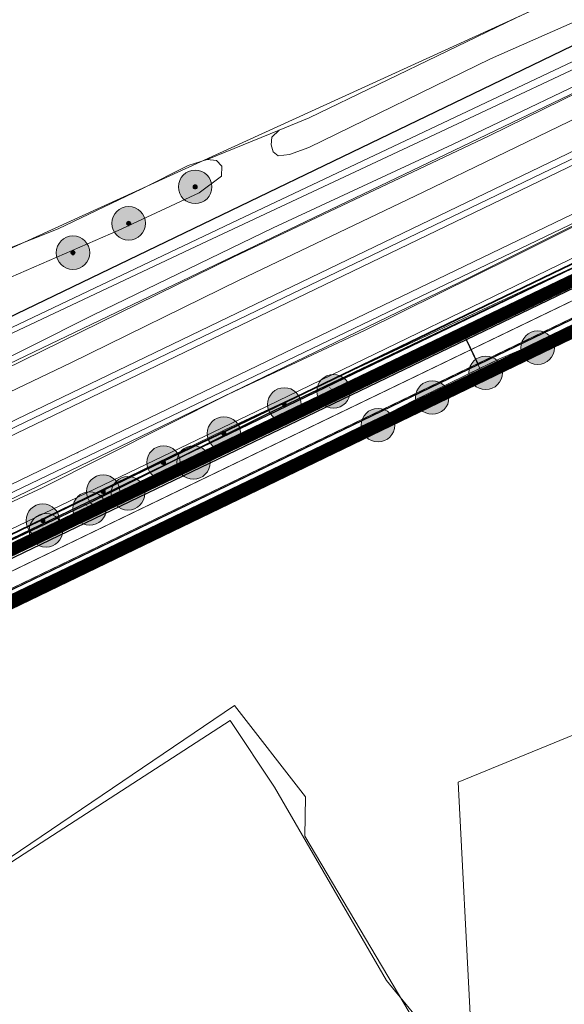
# Model space of a CAD drawing. Header units: metres. Extents: x 163628 to 167855, y 402678 to 405435.
# Tile 200 of 256: x 164999 to 165064, y 403610 to 403728. Entities that reach past the tile are written whole.
import ezdxf
from ezdxf.enums import TextEntityAlignment as Align

# ---------------------------------------------------------------- set-up
doc = ezdxf.new("R2010")
doc.units = ezdxf.units.M
doc.linetypes.add('X-CA190022.004-UO-DWM_Snelfietsroute$0$1-2', pattern=[3, 0, -2, 1])
doc.layers.get('0').update_dxf_attribs({"lineweight": 25})
for name, color, linetype, lineweight in [('X-CA190022.004-UO-BGT_Ondergrond$0$GE_208_SHDDraadraster_Lijn_GEM', 253, 'X-CA190022.004-UO-BGT_Ondergrond$0$RASTER', 9), ('X-CA190022.004-UO-BGT_Ondergrond$0$GE_251_SPRTrein_as_Lijn_GEM', 253, 'Continuous', 9), ('X-CA190022.004-UO-BGT_Ondergrond$0$GE_261_OSHHek_Lijn_GEM', 253, 'X-CA190022.004-UO-BGT_Ondergrond$0$Hekwerk', 9), ('X-CA190022.004-UO-BGT_Ondergrond$0$GE_316_WGDFietspad_Vlak_GEM', 253, 'Continuous', 9), ('X-CA190022.004-UO-BGT_Ondergrond$0$GE_367_OWGBerm_groenvoorziening_grasenk_GEM', 253, 'Continuous', 9), ('X-CA190022.004-UO-BGT_Ondergrond$0$GE_401_OTDErf_Vlak_GEM', 253, 'Continuous', 9), ('X-CA190022.004-UO-BGT_Ondergrond$0$GE_471_BTDBouwland_Vlak_GEM', 253, 'Continuous', 9), ('X-CA190022.004-UO-BGT_Ondergrond$0$GE_479_BTDGroenvoorziening_grasenkruida_GEM', 253, 'Continuous', 9), ('X-CA190022.004-UO-BGT_Ondergrond$0$GE_504_WTDWaterloop_sloot_Vlak_GEM', 253, 'Continuous', 9), ('X-CA190022.004-UO-BGT_Ondergrond$0$GE_523_WTDGreppel_drogesloot_Vlak_GEM', 253, 'Continuous', 9), ('X-CA190022.004-UO-BGT_Ondergrond$0$GE_541_OWTOever_slootkant_Vlak_GEM', 253, 'Continuous', 9), ('X-CA190022.004-UO-BGT_Ondergrond$0$GE_861_PALLichtmast_Punt_GEM', 253, 'Continuous', 9), ('X-CA190022.004-UO-DWM_Beplanting$0$B-WE-GR-BOOM-S AFKOMSTIG UIT BGT', 252, 'Continuous', 0), ('X-CA190022.004-UO-DWM_Beplanting$0$N-GV-GR-BOOM_SOLITAIR-G', 92, 'Continuous', 18), ('X-CA190022.004-UO-DWM_Beplanting$0$N-WE-GR-BOOM-S', 90, 'Continuous', 18), ('X-CA190022.004-UO-DWM_Snelfietsroute$0$B-WE-VH-KANTVERHARDING-G', 125, 'Continuous', 25), ('X-CA190022.004-UO-DWM_Snelfietsroute$0$N-WE-GW-BERM-G', 125, 'Continuous', 25), ('X-CA190022.004-UO-DWM_Snelfietsroute$0$N-WE-VH-KANTVERHARDING-G', 125, 'Continuous', 25), ('X-CA190022.004-UO-DWM_Snelfietsroute$0$N-WE-VW-MARKERING_LANGS_STREEP_12-G', 7, 'X-CA190022.004-UO-DWM_Snelfietsroute$0$1-2', 35), ('X-CA190022.004-UO-DWM_Snelfietsroute$0$N-WE-VW-MARKERING_LANGS_STREEP_DOORGETROKKEN_010-G', 125, 'Continuous', 25), ('X-CA190022.004-UO-GZM_Werkgrens_v0.1$0$N-WE-KG-GRENS_SYSTEEMGRENS-G', 7, 'X-CA190022.004-UO-GZM_Werkgrens_v0.1$0$KG-OG', 35), ('X-CA190022.004-UO-KAD_Percelen$0$B-WE-KG-GRENS_PERCEEL-GV', 150, 'Continuous', 9), ('X-CA190022.004-UO-WHM_Riolering gemeente - drukleidingen_v0.1$0$Riool_onder_druk_asbestcement_leidingen_450_hgml', 214, 'X-CA190022.004-UO-WHM_Riolering gemeente - drukleidingen_v0.1$0$1-200 PERSLEIDING', 25), ('X-CA190022.004-UO-WHM_Riolering gemeente - drukleidingen_v0.1$0$Riool_onder_druk_pvc_leidingen_400_hgml', 214, 'X-CA190022.004-UO-WHM_Riolering gemeente - drukleidingen_v0.1$0$1-200 PERSLEIDING', 25)]:
    doc.layers.add(name, color=color, linetype=linetype, lineweight=lineweight)
for name, color, linetype in [('X-CA190022.004-UO-DWM_Beplanting$0$B-WE-GR-BOOM-S AFKOMSTIG UIT BOMENBESTAND GEMEENTE', 252, 'Continuous'), ('X-CA190022.004-UO-DWM_Beplanting$0$N-GV-GR-GRAS-A-200', 7, 'Continuous'), ('X-CA190022.004-UO-DWM_Beplanting$0$V-WE-GR-BOOM-S', 1, 'Continuous')]:
    doc.layers.add(name, color=color, linetype=linetype)
for name, color, linetype, lineweight, transparency in [('X-CA190022.004-UO-KL_Wenstracé_v0.3$0$N-WE-KL-TRACE_WENSTRACE-G 1.5m', 24, 'Continuous', 35, 0.6), ('X-CA190022.004-UO-KLIC$0$B-OI-KL-DATA_KPN_0000546663_VECT_19O042616-G', 42, 'X-CA190022.004-UO-KLIC$0$1-200 TELEFONIE-KPN', 0, 0.25), ('X-CA190022.004-UO-KLIC$0$B-OI-KL-DATA_ZIGGO BV_0000546674_VECT_19O042616-G', 42, 'X-CA190022.004-UO-KLIC$0$1-200 ZIGGO', 0, 0.25), ('X-CA190022.004-UO-KLIC$0$B-WE-KL-ET_LS-G', 42, 'X-CA190022.004-UO-KLIC$0$1-200 LAAGSPANNING', 0, 0.25), ('X-CA190022.004-UO-KLIC$0$B-WE-KL-ET_LS_DUCT-G', 42, 'X-CA190022.004-UO-KLIC$0$1-200 LAAGSPANNING', 0, 0.25), ('X-CA190022.004-UO-KLIC$0$B-WE-KL-ET_LS_HULPSTUK-S', 42, 'X-CA190022.004-UO-KLIC$0$1-200 LAAGSPANNING', 0, 0.25), ('X-CA190022.004-UO-KLIC$0$B-WE-KL-ET_LS_KABELBED-G', 42, 'X-CA190022.004-UO-KLIC$0$1-200 LAAGSPANNING', 0, 0.25), ('X-CA190022.004-UO-KLIC$0$B-WE-KL-ET_LS_MANTELBUIS-G', 42, 'X-CA190022.004-UO-KLIC$0$1-200 LAAGSPANNING', 0, 0.25), ('X-CA190022.004-UO-KLIC$0$B-WE-KL-ET_MS-G', 42, 'X-CA190022.004-UO-KLIC$0$1-200 MIDDENSPANNING', 0, 0.25), ('X-CA190022.004-UO-KLIC$0$B-WE-KL-ET_MS_HULPSTUK-S', 42, 'X-CA190022.004-UO-KLIC$0$1-200 MIDDENSPANNING', 0, 0.25), ('X-CA190022.004-UO-KLIC$0$V-WE-KL-ET_LS-G', 42, 'X-CA190022.004-UO-KLIC$0$1-200 LAAGSPANNING', 0, 0.25), ('X-CA190022.004-UO-KLIC$0$V-WE-KL-ET_LS_KABELBED-G', 42, 'X-CA190022.004-UO-KLIC$0$1-200 LAAGSPANNING', 0, 0.25)]:
    doc.layers.add(name, color=color, linetype=linetype, lineweight=lineweight, transparency=transparency)
doc.styles.add('X-CA190022.004-UO-BGT_Ondergrond$0$NLCS-ISO', font='NLCS-ISO.ttf')
doc.styles.add('X-CA190022.004-UO-KLIC$0$NLCS-ISO', font='NLCS-ISO.ttf')
doc.styles.add('X-CA190022.004-UO-WHM_Riolering gemeente - drukleidingen_v0.1$0$NLCS-ISO', font='NLCS-ISO.ttf')
doc.linetypes.add('X-CA190022.004-UO-BGT_Ondergrond$0$Hekwerk', pattern='A,5,-1.5,[2,dgnlstyle-Veghel.shx,S=0.007937,R=0,X=0,Y=0],-1.5', length=8)
doc.linetypes.add('X-CA190022.004-UO-BGT_Ondergrond$0$RASTER', pattern='A,5,-1.5,[2,dgnlstyle-Veghel.shx,S=0.007937,R=0,X=0,Y=0],-1.5', length=8)
doc.linetypes.add('X-CA190022.004-UO-GZM_Werkgrens_v0.1$0$KG-OG', pattern='A,5.5,-1.5,[2,NLCS.SHX,S=0.5,R=0,X=0,Y=0],-1.5', length=8.5)
doc.linetypes.add('X-CA190022.004-UO-KLIC$0$1-200 LAAGSPANNING', pattern='A,1.5,-0.6,["LS",X-CA190022.004-UO-KLIC$0$NLCS-ISO,S=0.24,R=0,X=-0.45,Y=-0.12],-0.05', length=2.15)
doc.linetypes.add('X-CA190022.004-UO-KLIC$0$1-200 MIDDENSPANNING', pattern='A,1.5,-0.6,["MS",X-CA190022.004-UO-KLIC$0$NLCS-ISO,S=0.24,R=0,X=-0.5,Y=-0.12],-0.05', length=2.15)
doc.linetypes.add('X-CA190022.004-UO-KLIC$0$1-200 TELEFONIE-KPN', pattern='A,1.5,-0.6,["KPN",X-CA190022.004-UO-KLIC$0$NLCS-ISO,S=0.24,R=0,X=-0.5,Y=-0.12],-0.3', length=2.4)
doc.linetypes.add('X-CA190022.004-UO-KLIC$0$1-200 ZIGGO', pattern='A,1.5,-0.6,["ZIGGO",X-CA190022.004-UO-KLIC$0$NLCS-ISO,S=0.24,R=0,X=-0.5,Y=-0.12],-0.5', length=2.6)
doc.linetypes.add('X-CA190022.004-UO-WHM_Riolering gemeente - drukleidingen_v0.1$0$1-200 PERSLEIDING', pattern='A,1.5,-0.6,["PERS",X-CA190022.004-UO-WHM_Riolering gemeente - drukleidingen_v0.1$0$NLCS-ISO,S=0.24,R=0,X=-0.5,Y=-0.12],-0.65', length=2.75)

# ---------------------------------------------------------------- blocks, each defined once
blk = doc.blocks.new('X-CA190022.004-UO-BGT_Ondergrond$0$N-SIE-WEG_LICHTMAST-SO')
h = blk.add_hatch(color=256)
h.paths.add_polyline_path([(1.16, 0.5, 0.658505), (-1.16, 0.5)])
h.paths.add_polyline_path([(-1.16, -0.5, 0.658505), (1.16, -0.5)])
at = {"flags": 128}
for points in [[(-2.19, 1.27), (-1.1, 0.63)], [(-1.16, 0.5), (1.16, 0.5)], [(0, 1.27), (0, 2.53)], [(1.1, 0.63), (2.19, 1.27)], [(-2.19, -1.27), (-1.1, -0.63)], [(-1.16, -0.5), (1.16, -0.5)], [(0, -1.27), (0, -2.53)], [(2.19, -1.27), (1.1, -0.63)]]:
    blk.add_lwpolyline(points, dxfattribs=at)
at = {"ltscale": 0.5}
blk.add_circle((0, 0), 1.27, dxfattribs=at)
at = {"style": 'X-CA190022.004-UO-BGT_Ondergrond$0$NLCS-ISO'}
blk.add_attdef('TYPE', text='', height=1.8, dxfattribs=at).set_placement((0, 2.53), align=Align.BOTTOM_CENTER)
blk = doc.blocks.new('X-CA190022.004-UO-BGT_Ondergrond$0$IMGEOLichtmastpaal')
at = {"xscale": 5, "yscale": 5, "zscale": 5}
blk.add_blockref('X-CA190022.004-UO-BGT_Ondergrond$0$N-SIE-WEG_LICHTMAST-SO', (0, 6.4), dxfattribs=at)
blk = doc.blocks.new('X-CA190022.004-UO-KLIC$0$SKL-WTB_HULP_MOF-SO')
at = {"linetype": 'ByBlock', "lineweight": 18}
h = blk.add_hatch(color=0, dxfattribs=at)
h.dxf.hatch_style = 1
h.paths.add_polyline_path([(-0.5625, 0, 1), (0.5625, 0, 1)])
at = {"color": 0, "linetype": 'ByBlock', "lineweight": 18}
blk.add_circle((0, 0), 0.5625, dxfattribs=at)
at = {"color": 0, "linetype": 'ByBlock', "lineweight": 18, "style": 'X-CA190022.004-UO-KLIC$0$NLCS-ISO', "flags": 1}
for tag, p in [('TYPE', (1.5, 0)), ('OMSCHRIJVING', (1.5, -3)), ('LABEL', (1.5, -1.5))]:
    blk.add_attdef(tag, p, '', height=1, dxfattribs=at)
blk = doc.blocks.new('X-CA190022.004-UO-DWM_Beplanting$0$SGR-BOOM_01-SO')
at = {"linetype": 'ByBlock', "lineweight": 18}
h = blk.add_hatch(color=0, dxfattribs=at)
h.dxf.hatch_style = 1
edge = h.paths.add_edge_path()
edge.add_arc((0, 0), 0.25, 0, 360)
at = {"color": 0, "linetype": 'ByBlock', "lineweight": 18}
for radius in [2, 0.25]:
    blk.add_circle((0, 0), radius, dxfattribs=at)
blk = doc.blocks.new('X-CA190022.004-UO-DWM_Beplanting$0$IMGEOBoom')
at = {"transparency": 33554457}
h = blk.add_hatch(color=256, dxfattribs=at)
h.dxf.hatch_style = 1
edge = h.paths.add_edge_path()
edge.add_arc((0, 0), 100, 0, 360)
edge = h.paths.add_edge_path(flags=17)
edge.add_arc((0, 0), 12.5, 0, 360)
h = blk.add_hatch()
h.set_pattern_fill('ANGLE', color=256)
h.set_pattern_definition([(0, (0, 0), (0, 6.985), [5.08, -1.905]), (90, (0, 0), (-6.985, 4e-16), [5.08, -1.905])])
edge = h.paths.add_edge_path(flags=17)
edge.add_arc((0, 0), 12.5, 0, 360)
at = {"layer": 'X-CA190022.004-UO-DWM_Beplanting$0$N-GV-GR-GRAS-A-200'}
h = blk.add_hatch(color=256, dxfattribs=at)
h.dxf.hatch_style = 1
edge = h.paths.add_edge_path(flags=17)
edge.add_arc((0, 0), 12.5, 0, 360)
at = {"xscale": 50, "yscale": 50, "zscale": 50}
blk.add_blockref('X-CA190022.004-UO-DWM_Beplanting$0$SGR-BOOM_01-SO', (0, 0), dxfattribs=at)
blk = doc.blocks.new('X-CA190022.004-UO-DWM_Beplanting$0$Te verwijderen boom')
at = {"ltscale": 0.1, "const_width": 0.05, "flags": 128}
for points in [[(-0.53, 0.53), (0.53, -0.53)], [(0.53, 0.53), (-0.53, -0.53)]]:
    blk.add_lwpolyline(points, dxfattribs=at)
blk = doc.blocks.new('X-CA190022.004-UO-DWM_Beplanting$0$sfr nieuwe boom')
at = {"layer": 'X-CA190022.004-UO-DWM_Beplanting$0$N-GV-GR-BOOM_SOLITAIR-G', "transparency": 33554470}
h = blk.add_hatch(color=256, dxfattribs=at)
h.dxf.hatch_style = 1
edge = h.paths.add_edge_path()
edge.add_arc((0, 0), 2, 0, 360)
at = {"layer": 'X-CA190022.004-UO-DWM_Beplanting$0$N-GV-GR-BOOM_SOLITAIR-G'}
h = blk.add_hatch(color=256, dxfattribs=at)
h.dxf.hatch_style = 1
edge = h.paths.add_edge_path()
edge.add_arc((0, 0), 0.25, 0, 360)
for radius in [2, 0.25]:
    blk.add_circle((0, 0), radius, dxfattribs=at)

msp = doc.modelspace()

# ---------------------------------------------------------------- linework, layer by layer
at = {"layer": 'X-CA190022.004-UO-BGT_Ondergrond$0$GE_208_SHDDraadraster_Lijn_GEM'}
for p, q in [((165032.278, 403674.165), (165094.402, 403704.045)), ((165005.531, 403661.522), (165032.278, 403674.165))]:
    msp.add_line(p, q, dxfattribs=at)
at = {"layer": 'X-CA190022.004-UO-BGT_Ondergrond$0$GE_251_SPRTrein_as_Lijn_GEM'}
for p, q in [((164922.317, 403643.446), (165180.722, 403767.858)), ((164922.966, 403642.107), (165181.36, 403766.492)), ((164983.061, 403671.879), (165151.959, 403753.103))]:
    msp.add_line(p, q, dxfattribs=at)
at = {"layer": 'X-CA190022.004-UO-BGT_Ondergrond$0$GE_261_OSHHek_Lijn_GEM'}
msp.add_line((164948.23, 403634.27), (165005.531, 403661.522), dxfattribs=at)
at = {"layer": 'X-CA190022.004-UO-BGT_Ondergrond$0$GE_316_WGDFietspad_Vlak_GEM', "flags": 128}
for points in [[(165185.719, 403749.815), (165184.231, 403749.24), (165122.291, 403719.73), (165053.915, 403686.762), (165052.461, 403689.781), (165132.711, 403728.4), (165183.831, 403752.85), (165184.537, 403753.109), (165185.821, 403753.58), (165186.921, 403750.28), (165185.719, 403749.815)], [(164816.029, 403574.659), (164818.92, 403577.18), (164889.73, 403611.47), (164928.718, 403630.232), (165052.461, 403689.781), (165053.915, 403686.762)], [(165053.915, 403686.762), (164930.224, 403627.122), (164897.083, 403611.142), (164822.788, 403575.32)]]:
    msp.add_lwpolyline(points, dxfattribs=at)
at = {"layer": 'X-CA190022.004-UO-BGT_Ondergrond$0$GE_367_OWGBerm_groenvoorziening_grasenk_GEM', "flags": 128}
for points in [[(165161.529, 403768.369), (165155.232, 403765.22), (165132.241, 403754.234), (165073.645, 403725.95), (165047.443, 403713.633), (165020.847, 403701.185), (164994.729, 403688.867), (164970.544, 403677.232), (164924.828, 403654.961)], [(164932.953, 403634.789), (165023.639, 403678.975), (165070.999, 403701.067), (165132.581, 403730.701), (165170.417, 403748.692), (165184.73, 403756.741), (165185.637, 403754.111), (165184.335, 403753.662), (165184.537, 403753.109)], [(165184.537, 403753.109), (165183.831, 403752.85), (165132.711, 403728.4), (165052.461, 403689.781), (164928.718, 403630.232), (164889.73, 403611.47), (164818.92, 403577.18), (164816.029, 403574.659)], [(165122.937, 403717.713), (165094.402, 403704.045), (165032.278, 403674.165), (165005.531, 403661.522), (164948.23, 403634.27), (164926.832, 403623.885), (164907.381, 403614.3), (164900.508, 403610.843), (164898.003, 403609.583), (164897.083, 403611.142), (164930.224, 403627.122), (165053.915, 403686.762), (165122.291, 403719.73), (165184.231, 403749.24), (165185.719, 403749.815), (165185.922, 403749.29), (165187.126, 403749.813), (165187.419, 403749.59), (165190.069, 403745.923), (165187.491, 403745.125), (165175.482, 403740.948), (165156.764, 403733.73), (165124.503, 403718.459), (165122.937, 403717.713)], [(164934.936, 403668.054), (164944.928, 403673.085), (164957.71, 403678.757), (164968.959, 403684.09), (164982.09, 403689.981), (164996.191, 403696.412), (165010.888, 403702.782), (165020.544, 403707.285), (165023.241, 403709.257), (165023.256, 403710.447), (165022.613, 403711.138), (165021.525, 403711.259), (165030.093, 403714.746), (165029.246, 403713.899), (165029.14, 403713), (165029.405, 403712.153), (165029.987, 403711.677), (165031.363, 403711.836), (165033.638, 403712.682), (165055.334, 403723.266), (165084.332, 403736.072)]]:
    msp.add_lwpolyline(points, dxfattribs=at)
at = {"layer": 'X-CA190022.004-UO-BGT_Ondergrond$0$GE_401_OTDErf_Vlak_GEM', "flags": 128}
msp.add_lwpolyline([(164928.629, 403587.424), (164942.024, 403596.8), (164947.977, 403599.479), (164952.739, 403600.521), (164956.609, 403599.926), (165024.772, 403646.062), (165033.255, 403635.198), (165033.167, 403630.488), (165047.653, 403606.08), (165055.742, 403598.373), (165050.161, 403595.81)], dxfattribs=at)
at = {"layer": 'X-CA190022.004-UO-BGT_Ondergrond$0$GE_471_BTDBouwland_Vlak_GEM', "flags": 128}
for points in [[(165168.999, 403778.723), (165166.882, 403777.982), (165137.037, 403764.223), (165099.096, 403747.237), (165058.403, 403728.134), (165033.691, 403716.228), (165030.093, 403714.746), (165021.525, 403711.259), (165019.228, 403710.52), (165013.71, 403707.729), (165003.71, 403702.979), (164994.181, 403699.177), (164982.338, 403693.9), (164969.809, 403687.706), (164953.622, 403680.611), (164932.576, 403671.054)], [(164926.832, 403623.885), (164948.23, 403634.27), (165005.531, 403661.522), (165032.278, 403674.165), (165094.402, 403704.045), (165122.937, 403717.713), (165135.997, 403688.925), (165137.32, 403689.851), (165124.503, 403718.459), (165156.764, 403733.73), (165175.482, 403740.948), (165187.491, 403745.125), (165193.408, 403721.084)], [(165047.653, 403606.08), (165033.167, 403630.488), (165033.255, 403635.198), (165024.772, 403646.062), (164956.609, 403599.926)]]:
    msp.add_lwpolyline(points, dxfattribs=at)
at = {"layer": 'X-CA190022.004-UO-BGT_Ondergrond$0$GE_479_BTDGroenvoorziening_grasenkruida_GEM', "flags": 128}
for points in [[(165111.056, 403725.266), (165105.59, 403722.447), (165091.545, 403716.181), (165073.422, 403707.311), (165057.968, 403699.568), (165040.311, 403690.831), (165024.063, 403683.223), (165001.831, 403672.039), (164980.948, 403662.403), (164964.98, 403654.785), (164947.527, 403646.174), (164928.788, 403636.728)], [(164919.981, 403646.242), (164940.87, 403656.027), (164963.173, 403666.692), (164984.215, 403676.958), (165005.231, 403686.995), (165025.335, 403696.841), (165047.313, 403707.351), (165073.461, 403719.992)]]:
    msp.add_lwpolyline(points, dxfattribs=at)
at = {"layer": 'X-CA190022.004-UO-BGT_Ondergrond$0$GE_504_WTDWaterloop_sloot_Vlak_GEM', "flags": 128}
for points in [[(165167.503, 403769.271), (165161.248, 403765.7), (165147.688, 403759.19), (165140.804, 403756.008), (165131.557, 403751.809), (165125.138, 403748.792), (165115.821, 403744.12), (165104.224, 403738.243), (165092.42, 403732.147), (165084.808, 403728.374), (165072.464, 403722.522), (165055.193, 403714.068), (165024.694, 403699.625), (164994.91, 403685.029), (164965.106, 403670.822), (164937.952, 403657.474), (164915.672, 403647.023)], [(164930.609, 403654.853), (164949.825, 403664.161), (164970.968, 403674.744), (164992.634, 403685.045), (165007.925, 403692.712), (165029.413, 403703.083), (165050.813, 403713.044), (165072.086, 403723.231), (165074.965, 403724.325), (165083.958, 403728.526), (165093.377, 403733.191), (165101.32, 403737.341), (165108.822, 403741.16), (165117.578, 403745.508), (165123.12, 403748.508), (165131.347, 403752.61), (165142.128, 403757.751), (165150.086, 403761.401), (165156.3, 403764.371), (165163.809, 403767.877), (165166.86, 403769.322), (165167.503, 403769.271)]]:
    msp.add_lwpolyline(points, dxfattribs=at)
at = {"layer": 'X-CA190022.004-UO-BGT_Ondergrond$0$GE_523_WTDGreppel_drogesloot_Vlak_GEM', "flags": 128}
for points in [[(165126.56, 403755.915), (165084.332, 403736.072), (165055.334, 403723.266), (165033.638, 403712.682), (165031.363, 403711.836), (165029.987, 403711.677), (165029.405, 403712.153), (165029.14, 403713), (165029.246, 403713.899), (165030.093, 403714.746), (165033.691, 403716.228), (165058.403, 403728.134), (165099.096, 403747.237), (165137.037, 403764.223), (165166.882, 403777.982), (165168.999, 403778.723), (165170.216, 403778.299), (165170.745, 403777.241), (165170.534, 403776.659), (165126.56, 403755.915)], [(164928.788, 403636.728), (164947.527, 403646.174), (164964.98, 403654.785), (164980.948, 403662.403), (165001.831, 403672.039), (165024.063, 403683.223), (165040.311, 403690.831), (165057.968, 403699.568), (165073.422, 403707.311), (165091.545, 403716.181), (165105.59, 403722.447), (165111.056, 403725.266), (165126.643, 403733.456), (165140.863, 403739.379), (165153.183, 403744.785), (165165.796, 403751.286), (165175.248, 403756.565), (165179.499, 403759.977), (165183.018, 403761.706), (165184.73, 403756.741)], [(165184.73, 403756.741), (165170.417, 403748.692), (165132.581, 403730.701), (165070.999, 403701.067), (165023.639, 403678.975), (164932.953, 403634.789)], [(164932.576, 403671.054), (164953.622, 403680.611), (164969.809, 403687.706), (164982.338, 403693.9), (164994.181, 403699.177), (165003.71, 403702.979), (165013.71, 403707.729), (165019.228, 403710.52), (165021.525, 403711.259), (165022.613, 403711.138), (165023.256, 403710.447), (165023.241, 403709.257), (165020.544, 403707.285), (165010.888, 403702.782), (164996.191, 403696.412), (164982.09, 403689.981)]]:
    msp.add_lwpolyline(points, dxfattribs=at)
at = {"layer": 'X-CA190022.004-UO-BGT_Ondergrond$0$GE_541_OWTOever_slootkant_Vlak_GEM', "flags": 128}
for points in [[(165161.529, 403768.369), (165166.86, 403769.322), (165163.809, 403767.877), (165156.3, 403764.371), (165150.086, 403761.401), (165142.128, 403757.751), (165131.347, 403752.61), (165123.12, 403748.508), (165117.578, 403745.508), (165108.822, 403741.16), (165101.32, 403737.341), (165093.377, 403733.191), (165083.958, 403728.526), (165074.965, 403724.325), (165072.086, 403723.231), (165050.813, 403713.044), (165029.413, 403703.083), (165007.925, 403692.712), (164992.634, 403685.045), (164970.968, 403674.744), (164949.825, 403664.161), (164930.609, 403654.853)], [(164924.828, 403654.961), (164970.544, 403677.232), (164994.729, 403688.867), (165020.847, 403701.185), (165047.443, 403713.633), (165073.645, 403725.95), (165132.241, 403754.234), (165155.232, 403765.22), (165161.529, 403768.369)], [(164915.672, 403647.023), (164937.952, 403657.474), (164965.106, 403670.822), (164994.91, 403685.029), (165024.694, 403699.625), (165055.193, 403714.068), (165072.464, 403722.522)], [(165073.461, 403719.992), (165047.313, 403707.351), (165025.335, 403696.841), (165005.231, 403686.995), (164984.215, 403676.958), (164963.173, 403666.692), (164940.87, 403656.027), (164919.981, 403646.242)]]:
    msp.add_lwpolyline(points, dxfattribs=at)
at = {"layer": 'X-CA190022.004-UO-DWM_Snelfietsroute$0$B-WE-VH-KANTVERHARDING-G', "flags": 128}
for points in [[(164822.317, 403578.825), (164825.13, 403580.187), (164889.73, 403611.47), (164928.718, 403630.232), (165052.461, 403689.781), (165132.711, 403728.4), (165164.017, 403743.373)], [(165165.498, 403740.315), (165122.291, 403719.73), (165053.915, 403686.762), (164930.224, 403627.122), (164897.083, 403611.142), (164823.78, 403575.798)]]:
    msp.add_lwpolyline(points, dxfattribs=at)
at = {"layer": 'X-CA190022.004-UO-DWM_Snelfietsroute$0$N-WE-GW-BERM-G', "flags": 128}
for points in [[(164803.319, 403564.007), (164805.339, 403565.519, 0.0871986), (164810.434, 403570.944, -0.1361887), (164821.894, 403580.995), (164894.694, 403616.096), (164927.835, 403632.076), (165051.526, 403691.716), (165119.914, 403724.69), (165177.266, 403752.014, -0.0276279), (165180.178, 403753.209), (165185.509, 403754.477)], [(164807.522, 403558.409), (164809.535, 403559.916, 0.0871986), (164816.289, 403567.107, -0.1361887), (164824.934, 403574.689), (164897.734, 403609.791), (164930.876, 403625.771), (165054.566, 403685.411), (165122.939, 403718.377), (165180.277, 403745.695, -0.0276279), (165182.474, 403746.596), (165187.245, 403749.496)]]:
    msp.add_lwpolyline(points, format="xyb", dxfattribs=at)
at = {"layer": 'X-CA190022.004-UO-DWM_Snelfietsroute$0$N-WE-VH-KANTVERHARDING-G', "flags": 128}
msp.add_lwpolyline([(164809.216, 403566.982, 0.0435167), (164811.688, 403570.122, -0.1361887), (164822.545, 403579.644), (164895.346, 403614.745), (164928.487, 403630.725), (165052.178, 403690.365), (165120.562, 403723.337), (165177.912, 403750.66, -0.0276279), (165180.67, 403751.792), (165185.737, 403753.551)], format="xyb", dxfattribs=at)
at = {"layer": 'X-CA190022.004-UO-DWM_Snelfietsroute$0$N-WE-VW-MARKERING_LANGS_STREEP_12-G', "linetype": 'X-CA190022.004-UO-DWM_Snelfietsroute$0$1-2', "const_width": 0.1, "flags": 128}
msp.add_lwpolyline([(164831.945, 403581.956), (164896.214, 403612.944), (164929.355, 403628.924), (165053.046, 403688.564), (165121.427, 403721.534), (165178.772, 403748.854, -0.0276279), (165181.326, 403749.902), (165186.393, 403751.662)], format="xyb", dxfattribs=at)
at = {"layer": 'X-CA190022.004-UO-DWM_Snelfietsroute$0$N-WE-VW-MARKERING_LANGS_STREEP_DOORGETROKKEN_010-G', "const_width": 0.1, "flags": 128}
for points in [[(164809.326, 403566.88, 0.0435167), (164811.814, 403570.04, -0.1361887), (164822.61, 403579.508), (164895.411, 403614.61), (164928.552, 403630.59), (165052.243, 403690.23), (165120.627, 403723.202), (165177.976, 403750.525, -0.0276279), (165180.719, 403751.65), (165185.787, 403753.409)], [(164812.023, 403564.347, 0.0435167), (164814.909, 403568.012, -0.1361887), (164824.217, 403576.176), (164897.018, 403611.277), (164930.159, 403627.257), (165053.85, 403686.897), (165122.226, 403719.865), (165179.567, 403747.184, -0.0276279), (165181.933, 403748.155), (165187, 403749.914)]]:
    msp.add_lwpolyline(points, format="xyb", dxfattribs=at)
at = {"layer": 'X-CA190022.004-UO-GZM_Werkgrens_v0.1$0$N-WE-KG-GRENS_SYSTEEMGRENS-G', "ltscale": 0.2, "flags": 128}
msp.add_lwpolyline([(164202.447, 403276.261, -0.0070141), (164204.684, 403278.194), (164207.732, 403280.631), (164216.351, 403287.471), (164219.004, 403289.434), (164219.375, 403289.729), (164237.184, 403303.185), (164244.587, 403308.605), (164248.73, 403311.638), (164253.977, 403315.367), (164261.175, 403320.48), (164269.682, 403326.324), (164277.478, 403331.538), (164300.139, 403346.153), (164322.964, 403359.926), (164334.073, 403366.292), (164351.665, 403375.797), (164373.742, 403387.55), (164399.95, 403400.464), (164429.28, 403414.743), (164430.124, 403415.141), (164430.948, 403415.506), (164431.777, 403415.846), (164432.615, 403416.161), (164433.462, 403416.453), (164434.316, 403416.72), (164435.176, 403416.962), (164436.043, 403417.179), (164436.306, 403417.259, -0.0998207), (164451.982, 403417.179, 0.1310872), (164471.53, 403420.948), (164482.533, 403426.243), (164490.693, 403418.8), (164492.586, 403419.707), (164495.404, 403416.53, -0.0101004), (164498.074, 403413.536), (164499.385, 403412.005), (164502.276, 403408.653), (164509.274, 403412.948), (164511.768, 403416.461), (164509.186, 403420.201, -0.1750361), (164509.321, 403422.135, -0.1801291), (164510.517, 403423.431), (164518.825, 403427.315), (164545.03, 403439.927), (164571.695, 403452.754), (164577.955, 403456.064), (164591.472, 403464.142), (164595.446, 403466.159), (164599.431, 403468.182), (164600.854, 403468.863), (164605.94, 403471.242), (164622.016, 403477.758), (164627.273, 403479.889), (164631.947, 403481.905), (164633.267, 403482.539, 0.0847777), (164642.609, 403485.38), (164759.332, 403541.386), (164770.974, 403544.815), (164773.272, 403545.397), (164787.887, 403542.29), (164789.899, 403542.38), (164793.252, 403543.048), (164800.24, 403546.814), (164803.671, 403549.366), (164804.774, 403550.36), (164806.983, 403547.387), (164807.907, 403546.199), (164811.87, 403549.281), (164810.953, 403550.46), (164809.512, 403552.406), (164808.343, 403553.575), (164810.024, 403555.089), (164807.827, 403558.012), (164809.834, 403559.516, 0.0871986), (164816.707, 403566.833, -0.1361887), (164825.151, 403574.239), (164897.952, 403609.34), (164931.093, 403625.32), (165054.784, 403684.96), (165123.155, 403717.926), (165148.566, 403730.033), (165175.654, 403740.478), (165188.146, 403744.824), (165187.632, 403748.092), (165185.258, 403754.932), (165180.038, 403753.689, 0.0278458), (165177.051, 403752.466), (165119.698, 403725.141), (165051.309, 403692.167), (164927.618, 403632.527), (164894.477, 403616.547), (164821.676, 403581.445, 0.1361887), (164810.016, 403571.218, -0.0871986), (164805.039, 403565.919), (164803.02, 403564.408), (164799.415, 403569.204), (164798.615, 403568.604), (164797.815, 403568.006), (164797.216, 403568.806), (164793.371, 403565.926), (164793.97, 403565.126), (164792.376, 403563.932), (164795.885, 403559.064, -0.2015476), (164780.097, 403554.057, 0.0756556), (164771.169, 403553.982, -0.0097546), (164764.075, 403552.536), (164754.286, 403547.799), (164747.474, 403544.606), (164708.34, 403525.583), (164686.218, 403515.365), (164675.148, 403509.865), (164663.524, 403504.258), (164644.327, 403495.071), (164639.493, 403492.723), (164638.201, 403492.127, -0.2018183), (164621.846, 403491.8, 0.2094979), (164598.58, 403490.973), (164556.157, 403470.566), (164536.299, 403461.008), (164516.318, 403451.408), (164508.232, 403447.512), (164500.187, 403443.642), (164497.203, 403443.008), (164495.09, 403442.274, 0.1307945), (164492.913, 403444.811), (164488.435, 403447.885), (164494.899, 403449.835), (164490.315, 403452.233), (164484.484, 403450.597, -0.0764268), (164479.748, 403454.723), (164478.799, 403455.857), (164474.918, 403452.962), (164457.343, 403473.566), (164451.257, 403468.374), (164465.519, 403451.653, -0.4842969), (164464.817, 403448.113), (164461.416, 403446.394), (164463.893, 403441.77), (164464.916, 403439.614), (164433.017, 403424.683, 0.0516596), (164425.3, 403421.703), (164396.431, 403407.648), (164370.094, 403394.67), (164347.884, 403382.848), (164330.182, 403373.283), (164318.908, 403366.822), (164295.903, 403352.941), (164273.086, 403338.225), (164265.193, 403332.947), (164256.594, 403327.039), (164249.344, 403321.888), (164244.05, 403318.127), (164239.86, 403315.06), (164232.409, 403309.604), (164214.476, 403296.054), (164201.289, 403285.589, 0.0121311), (164197.414, 403282.357)], format="xyb", close=True, dxfattribs=at)
at = {"layer": 'X-CA190022.004-UO-KAD_Percelen$0$B-WE-KG-GRENS_PERCEEL-GV', "flags": 128}
for points in [[(165112.96, 403892.75), (165013.384, 403848.933), (164699.405, 403710.75), (164782.888, 403598.044), (164827.139, 403618.955), (164891.876, 403652.217), (165174.211, 403781.023), (165147.929, 403847.659), (165142.318, 403859.073), (165133.014, 403872.153), (165124.362, 403881.795), (165115.178, 403891.433)], [(164885.502, 403637.729), (164887.38, 403633.726), (164927.988, 403653.361), (165072.609, 403722.691), (165178.044, 403773.604), (165178.874, 403771.886), (165197.597, 403780.936), (165196.768, 403782.65), (165198.984, 403783.721), (165197.616, 403787.482), (165175.883, 403776.785), (165100.661, 403739.758), (165025.211, 403704.052), (164951.691, 403669.132)], [(164887.38, 403633.726), (164893.326, 403621.049), (164934.06, 403640.745), (165078.673, 403710.073), (165184.133, 403761.004), (165184.269, 403760.722), (165202.993, 403769.772), (165202.86, 403770.048), (165203.794, 403770.499), (165198.984, 403783.721), (165196.768, 403782.65), (165197.597, 403780.936), (165178.874, 403771.886), (165178.044, 403773.604), (165072.609, 403722.691), (164927.988, 403653.361)], [(164787.129, 403591.173), (164830.972, 403611.838), (164885.502, 403637.729), (164951.691, 403669.132), (165025.211, 403704.052), (165100.661, 403739.758), (165175.883, 403776.785), (165174.211, 403781.023), (164891.876, 403652.217), (164827.139, 403618.955), (164782.888, 403598.044)], [(164893.326, 403621.049), (164894.973, 403617.537), (164934.976, 403636.621), (164979.678, 403658.296), (165027.357, 403681.153), (165069.929, 403701.778), (165110.237, 403720.92), (165149.076, 403738.774), (165179.629, 403752.458), (165184.131, 403754.492), (165206.02, 403764.38), (165203.794, 403770.499), (165202.86, 403770.048), (165202.993, 403769.772), (165184.269, 403760.722), (165184.133, 403761.004), (165078.673, 403710.073), (164934.06, 403640.745)], [(164894.973, 403617.537), (164900.08, 403610.457), (165123.49, 403718.122), (165153.465, 403732.522), (165174.034, 403740.54), (165187.387, 403745.159), (165184.131, 403754.492), (165179.629, 403752.458), (165149.076, 403738.774), (165110.237, 403720.92), (165069.929, 403701.778), (165027.357, 403681.153), (164979.678, 403658.296), (164934.976, 403636.621)], [(164926.596, 403575.181), (164956.674, 403597.762), (164983.837, 403618.158), (165024.268, 403644.292), (165029.575, 403636.338), (165042.922, 403613.242), (165047.973, 403607.105), (165050.481, 403607.781), (165052.972, 403608.453), (165051.478, 403636.914), (165143.28, 403674.542), (165130.463, 403701.225), (165123.49, 403718.122), (164900.08, 403610.457)], [(165052.693, 403596.606), (165051.565, 403602.305), (165050.481, 403607.781), (165047.973, 403607.105), (165042.922, 403613.242), (165029.575, 403636.338), (165024.268, 403644.292), (164983.837, 403618.158), (164956.674, 403597.762), (164971.563, 403560.24), (164974.103, 403553.839)]]:
    msp.add_lwpolyline(points, close=True, dxfattribs=at)
msp.add_lwpolyline([(165190.31, 403735.894), (165187.387, 403745.159), (165174.034, 403740.54), (165153.465, 403732.522), (165123.49, 403718.122), (165130.463, 403701.225), (165143.28, 403674.542), (165051.478, 403636.914), (165052.972, 403608.453)], dxfattribs=at)
at = {"layer": 'X-CA190022.004-UO-KL_Wenstracé_v0.3$0$N-WE-KL-TRACE_WENSTRACE-G 1.5m', "lineweight": 18, "ltscale": 0.2, "const_width": 1.5}
for points in [[(164803.14, 403562.936), (164805.788, 403564.919, 0.0808176), (164810.746, 403570.065, -0.1287935), (164821.418, 403579.223), (164890.74, 403612.966, -0.0014758), (164943.908, 403638.652), (165110.153, 403718.363, 0.0002097), (165117.714, 403721.992), (165181.815, 403752.793, -0.0284588), (165184.733, 403753.996), (165185.575, 403754.289)], [(164806.445, 403558.539), (164809.085, 403560.516, 0.0808176), (164815.268, 403566.935, -0.1287935), (164823.826, 403574.278), (164893.148, 403608.021, -0.0014758), (164946.286, 403633.693), (165112.531, 403713.403, 0.0002097), (165120.096, 403717.035), (165184.197, 403747.836, -0.0284588), (165186.536, 403748.8), (165187.385, 403749.095)]]:
    msp.add_lwpolyline(points, format="xyb", dxfattribs=at)
at = {"layer": 'X-CA190022.004-UO-KLIC$0$B-OI-KL-DATA_KPN_0000546663_VECT_19O042616-G', "flags": 128}
msp.add_lwpolyline([(165202.5, 403766.5), (165180.5, 403755.5), (165174.833, 403755.5), (165174.167, 403755.167), (165151.833, 403743.833), (165111.5, 403724.833), (165066.833, 403704.167), (165052.833, 403697.167), (164830.833, 403589.833), (164802.167, 403576.167), (164800.833, 403576.167)], dxfattribs=at)
at = {"layer": 'X-CA190022.004-UO-KLIC$0$B-OI-KL-DATA_ZIGGO BV_0000546674_VECT_19O042616-G', "flags": 128}
msp.add_lwpolyline([(165183.167, 403752.167), (165181.833, 403752.167), (165177.5, 403750.167), (165066.833, 403697.5), (165031.5, 403680.167), (164863.167, 403598.833), (164841.833, 403588.833), (164825.5, 403581.5), (164822.5, 403579.833), (164818.5, 403577.167), (164814.833, 403573.5), (164813.167, 403571.167), (164810.167, 403563.5), (164809.167, 403561.833), (164807.833, 403560.167), (164806.167, 403559.167), (164805.5, 403559.167)], dxfattribs=at)
at = {"layer": 'X-CA190022.004-UO-KLIC$0$B-WE-KL-ET_LS-G'}
for points in [[(165015.671, 403667.608), (165039.783, 403679.326), (165043.387, 403681.061), (165046.274, 403682.529), (165049.879, 403684.264), (165052.718, 403685.668), (165054.07, 403686.319), (165056.322, 403687.403), (165058.962, 403688.537), (165058.97, 403688.541), (165062.567, 403690.272), (165065.344, 403691.635), (165068.944, 403693.378), (165103.885, 403709.951), (165136.036, 403725.576), (165139.303, 403727.164)], [(165054.07, 403686.319), (165052.001, 403690.617)], [(164924.939, 403623.955), (164957.143, 403639.338), (164962.677, 403641.982), (164972.679, 403646.778), (164989.727, 403654.952), (165015.671, 403667.608)]]:
    msp.add_lwpolyline(points, dxfattribs=at)
at = {"layer": 'X-CA190022.004-UO-KLIC$0$B-WE-KL-ET_LS_DUCT-G'}
for points in [[(165058.97, 403688.541), (165060.225, 403689.145), (165061.012, 403689.524), (165062.567, 403690.272)], [(165052.718, 403685.668), (165056.322, 403687.403)], [(165046.274, 403682.529), (165049.879, 403684.264)], [(165039.783, 403679.326), (165043.387, 403681.061)]]:
    msp.add_lwpolyline(points, dxfattribs=at)
at = {"layer": 'X-CA190022.004-UO-KLIC$0$B-WE-KL-ET_LS_KABELBED-G'}
for points in [[(165062.567, 403690.272), (165065.344, 403691.635)], [(165058.97, 403688.541), (165062.567, 403690.272)], [(165056.322, 403687.403), (165058.962, 403688.537), (165058.97, 403688.541)], [(165052.718, 403685.668), (165054.07, 403686.319), (165056.322, 403687.403)], [(165049.879, 403684.264), (165052.718, 403685.668)], [(165046.274, 403682.529), (165049.879, 403684.264)], [(165043.387, 403681.061), (165046.274, 403682.529)], [(165039.783, 403679.326), (165043.387, 403681.061)], [(165015.671, 403667.608), (165039.783, 403679.326)], [(164904.601, 403614.162), (164924.939, 403623.955), (164957.143, 403639.338), (164962.677, 403641.982), (164972.679, 403646.778), (164989.727, 403654.952), (165015.671, 403667.608)]]:
    msp.add_lwpolyline(points, dxfattribs=at)
at = {"layer": 'X-CA190022.004-UO-KLIC$0$B-WE-KL-ET_LS_MANTELBUIS-G'}
msp.add_lwpolyline([(165058.97, 403688.541), (165060.225, 403689.145), (165061.012, 403689.524), (165062.567, 403690.272)], dxfattribs=at)
at = {"layer": 'X-CA190022.004-UO-KLIC$0$B-WE-KL-ET_MS-G', "linetype": 'X-CA190022.004-UO-KLIC$0$1-200 MIDDENSPANNING'}
for points in [[(164876.381, 403613.862), (164917.018, 403633.418), (164973.096, 403660.405), (165006.05, 403676.264), (165031.814, 403688.668), (165108.041, 403725.367), (165160.002, 403749.94), (165162.338, 403751.074), (165166.684, 403753.184), (165167.664, 403753.66), (165168.478, 403754.055), (165172.337, 403755.928), (165173.532, 403756.508), (165174.771, 403757.109)], [(165168.478, 403754.055), (165167.664, 403753.66), (165166.684, 403753.184), (165162.338, 403751.074), (165160.002, 403749.94), (165108.041, 403725.367), (165031.814, 403688.668), (165006.05, 403676.264), (164973.096, 403660.405), (164917.018, 403633.418)], [(165168.478, 403754.055), (165167.664, 403753.66), (165166.684, 403753.184), (165162.338, 403751.074), (165160.002, 403749.94), (165108.041, 403725.367), (165031.814, 403688.668), (165006.05, 403676.264), (164973.096, 403660.405), (164917.018, 403633.418)], [(164917.018, 403633.418), (164973.096, 403660.405), (165006.05, 403676.264), (165031.814, 403688.668), (165108.041, 403725.367), (165160.002, 403749.94), (165162.338, 403751.074), (165166.684, 403753.184), (165167.664, 403753.66)], [(164917.018, 403633.418), (164973.096, 403660.405), (165006.05, 403676.264), (165031.814, 403688.668), (165108.041, 403725.367), (165160.002, 403749.94), (165162.338, 403751.074), (165166.684, 403753.184)], [(165108.041, 403725.367), (165031.814, 403688.668), (165006.05, 403676.264), (164973.096, 403660.405), (164917.018, 403633.418)], [(164917.018, 403633.418), (164973.096, 403660.405), (165006.05, 403676.264), (165031.814, 403688.668), (165108.041, 403725.367)], [(165108.041, 403725.367), (165031.814, 403688.668), (165006.05, 403676.264)], [(164639.702, 403499.936), (164674.16, 403516.92), (164702.804, 403530.824), (164719.07, 403538.72), (164761.08, 403558.65), (164773.711, 403564.857), (164783.273, 403569.556), (164785.74, 403569.15), (164785.944, 403569.099), (164789.706, 403568.57), (164791.217, 403568.806), (164795.41, 403570.822), (164795.634, 403570.93), (164795.859, 403571.039), (164796.079, 403571.397), (164796.005, 403575.054), (164796.71, 403576.185), (164838.059, 403595.42), (164861.373, 403606.64), (164876.381, 403613.862), (164917.018, 403633.418), (164973.096, 403660.405), (165006.05, 403676.264)]]:
    msp.add_lwpolyline(points, dxfattribs=at)
at = {"layer": 'X-CA190022.004-UO-KLIC$0$V-WE-KL-ET_LS-G'}
msp.add_lwpolyline([(164816.273, 403576.196), (164821.299, 403579.482), (164889.372, 403612.309), (165000.083, 403665.697), (165056.25, 403692.695), (165136.594, 403731.487)], dxfattribs=at)
at = {"layer": 'X-CA190022.004-UO-KLIC$0$V-WE-KL-ET_LS_KABELBED-G'}
msp.add_lwpolyline([(164816.273, 403576.196), (164821.299, 403579.482), (164889.372, 403612.309), (165000.083, 403665.697), (165056.25, 403692.695), (165136.594, 403731.487)], dxfattribs=at)
at = {"layer": 'X-CA190022.004-UO-WHM_Riolering gemeente - drukleidingen_v0.1$0$Riool_onder_druk_asbestcement_leidingen_450_hgml', "flags": 128}
for points in [[(164505.312, 403457.312), (164507.232, 403458.176), (164512.176, 403460.576), (164514.096, 403461.504), (164517.408, 403463.168), (164537.952, 403473.344), (164552.016, 403480.128), (164607.056, 403505.12), (164637.152, 403518.848), (164644.928, 403521.824), (164657.776, 403526.976), (164660.064, 403527.936), (164670.064, 403532.928), (164683.056, 403539.392), (164703.184, 403549.376), (164719.696, 403557.6), (164734.416, 403564.896), (164746.656, 403570.976), (164749.392, 403572.352), (164764.128, 403579.68), (164775.744, 403585.152), (164789.584, 403592), (164796.816, 403595.616), (164812.512, 403603.168), (164824.16, 403608.768), (164842.128, 403617.408), (164859.696, 403625.856), (164880.928, 403636.224), (164903.088, 403646.816), (164951.968, 403670.304), (165008.832, 403697.664), (165054.384, 403719.648), (165106.992, 403745.088), (165128.512, 403754.944), (165138.272, 403760.064), (165146.432, 403765.536), (165155.808, 403774.048), (165168.192, 403788.64), (165173.184, 403796.448), (165179.28, 403808.64), (165188.736, 403832.384), (165200.064, 403862.464), (165227.584, 403878.528), (165265.408, 403900.416), (165296.768, 403906.976), (165347.328, 403917.632), (165395.488, 403927.808), (165421.12, 403934.752), (165488.944, 403953.408), (165494.096, 403948.192), (165497.888, 403944.256), (165500.08, 403941.984), (165501.984, 403941.6)], [(164813.584, 403558.944), (164814.128, 403566.048), (164814.704, 403568.352), (164815.104, 403570.144), (164815.456, 403571.872), (164816.576, 403573.088), (164828.224, 403581.824), (164832.944, 403585.184), (164847.568, 403592.384), (164899.392, 403617.984), (164916.704, 403626.528), (164939.712, 403637.568), (164958.704, 403646.976), (164976.016, 403655.296), (165007.456, 403670.272), (165028.672, 403680.896), (165081.664, 403706.144), (165110.96, 403719.424), (165124.224, 403725.28), (165144.064, 403734.56), (165150.816, 403737.728), (165155.504, 403739.232), (165165.376, 403742.24), (165170.16, 403743.616)]]:
    msp.add_lwpolyline(points, dxfattribs=at)
at = {"layer": 'X-CA190022.004-UO-WHM_Riolering gemeente - drukleidingen_v0.1$0$Riool_onder_druk_pvc_leidingen_400_hgml', "flags": 128}
msp.add_lwpolyline([(164940.448, 403636.512), (164975.488, 403653.408), (165007.712, 403668.832), (165041.376, 403684.832), (165082.448, 403704.608), (165124.304, 403725.216), (165125.424, 403725.696), (165127.296, 403726.528), (165150.832, 403737.248), (165152.464, 403737.984), (165159.024, 403741.088), (165166.528, 403744.704)], dxfattribs=at)

# ---------------------------------------------------------------- block references
at = {"layer": 'X-CA190022.004-UO-BGT_Ondergrond$0$GE_861_PALLichtmast_Punt_GEM', "xscale": 0.025, "yscale": 0.025, "zscale": 0.025}
msp.add_blockref('X-CA190022.004-UO-BGT_Ondergrond$0$IMGEOLichtmastpaal', (165052.04, 403690.599), dxfattribs=at)
at = {"layer": 'X-CA190022.004-UO-DWM_Beplanting$0$B-WE-GR-BOOM-S AFKOMSTIG UIT BGT', "xscale": 0.02, "yscale": 0.02, "zscale": 0.02}
for p in [(165020.082, 403707.977), (165012.14, 403703.629), (165005.492, 403700.118), (165060.976, 403688.781), (165054.77, 403685.786), (165036.6, 403683.585), (165048.389, 403682.84), (165041.917, 403679.534), (165019.881, 403675.085), (165012.061, 403671.406), (165002.274, 403666.981)]:
    msp.add_blockref('X-CA190022.004-UO-DWM_Beplanting$0$IMGEOBoom', p, dxfattribs=at)
at = {"layer": 'X-CA190022.004-UO-DWM_Beplanting$0$B-WE-GR-BOOM-S AFKOMSTIG UIT BOMENBESTAND GEMEENTE', "xscale": 0.02, "yscale": 0.02, "zscale": 0.02}
for p in [(165020.082, 403707.977), (165012.14, 403703.629), (165005.492, 403700.118), (165060.976, 403688.781), (165054.77, 403685.786), (165036.6, 403683.585), (165048.389, 403682.84), (165041.917, 403679.534), (165019.881, 403675.085), (165012.061, 403671.406), (165007.475, 403669.593), (165002.274, 403666.981)]:
    msp.add_blockref('X-CA190022.004-UO-DWM_Beplanting$0$IMGEOBoom', p, dxfattribs=at)
at = {"layer": 'X-CA190022.004-UO-DWM_Beplanting$0$N-WE-GR-BOOM-S', "rotation": 153.3819523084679}
for p in [(165030.725, 403682.012), (165023.516, 403678.544), (165016.307, 403675.076), (165009.098, 403671.608), (165001.888, 403668.14)]:
    msp.add_blockref('X-CA190022.004-UO-DWM_Beplanting$0$sfr nieuwe boom', p, dxfattribs=at)
at = {"layer": 'X-CA190022.004-UO-DWM_Beplanting$0$V-WE-GR-BOOM-S'}
for p in [(165036.6, 403683.585), (165019.881, 403675.085), (165012.061, 403671.406), (165007.475, 403669.593), (165002.274, 403666.981)]:
    msp.add_blockref('X-CA190022.004-UO-DWM_Beplanting$0$Te verwijderen boom', p, dxfattribs=at)
at = {"layer": 'X-CA190022.004-UO-KLIC$0$B-WE-KL-ET_LS_HULPSTUK-S', "xscale": 0.04, "yscale": 0.04, "zscale": 0.2}
for p in [(165054.07, 403686.319), (165015.671, 403667.608)]:
    msp.add_blockref('X-CA190022.004-UO-KLIC$0$SKL-WTB_HULP_MOF-SO', p, dxfattribs=at)
at = {"layer": 'X-CA190022.004-UO-KLIC$0$B-WE-KL-ET_MS_HULPSTUK-S', "xscale": 0.04, "yscale": 0.04, "zscale": 0.2}
msp.add_blockref('X-CA190022.004-UO-KLIC$0$SKL-WTB_HULP_MOF-SO', (165006.05, 403676.264), dxfattribs=at)

doc.saveas('drawing.dxf')
